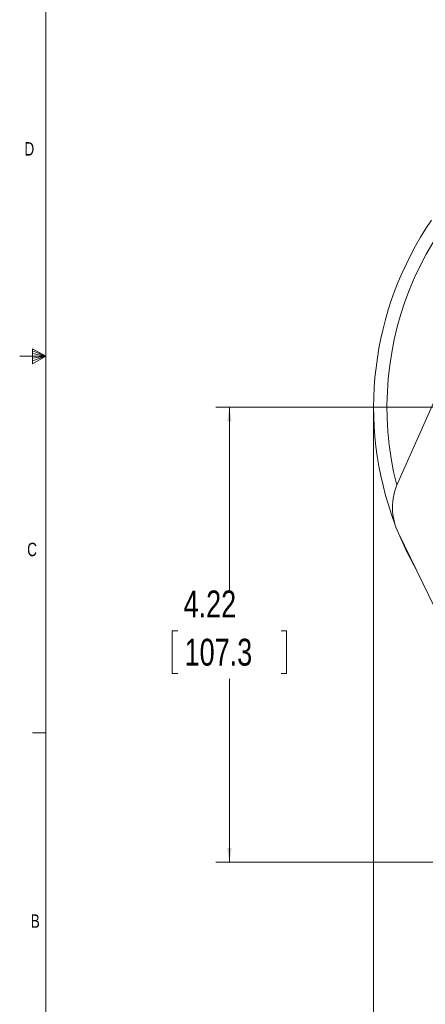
# Model space of a CAD drawing. Header units: inches. Extents: x 0.3 to 33.9, y 0.2 to 21.7.
# Tile 2 of 25: x 0.3 to 4, y 4.9 to 14. Entities that reach past the tile are written whole.
import ezdxf

# ---------------------------------------------------------------- set-up
doc = ezdxf.new("R2010")
doc.units = ezdxf.units.IN
doc.header["$MEASUREMENT"] = 0
doc.header["$PDSIZE"] = -1
doc.layers.add('SLD-0', color=7, linetype='Continuous', lineweight=15)
doc.styles.add('SLDTEXTSTYLE0', font='TXT', dxfattribs={"width": 0.75})
doc.dimstyles.new('SLDDIMSTYLE0', dxfattribs={"dimtxt": 0.25, "dimasz": 0.13, "dimexe": 0, "dimexo": 0.0625, "dimgap": 0.0625, "dimtad": 0, "dimtih": 1, "dimtoh": 1, "dimdec": 4, "dimrnd": 1e-09, "dimzin": 12, "dimdsep": 46, "dimtxsty": 'SLDTEXTSTYLE0', "dimsah": 1, "dimcen": 0.09, "dimadec": 0, "dimazin": 3, "dimtfac": 1, "dimtdec": 4, "dimtofl": 0, "dimtmove": 0, "dimatfit": 3, "dimfxl": 1, "dimfrac": 2, "dimtolj": 1, "dimtzin": 12, "dimarcsym": 0})

# ---------------------------------------------------------------- blocks, each defined once
blk = doc.blocks.new('*D10')
at = {"layer": 'SLD-0'}
for p, q in [((3.5638, 10.3853), (3.5638, 2.0898)), ((7.8938, 6.3962), (7.8938, 2.0898)), ((3.5638, 2.2148), (5.1101, 2.2148)), ((5.2497, 2.2516), (5.1989, 2.2516)), ((5.1989, 2.2516), (5.1989, 1.8547)), ((6.2079, 2.2516), (6.2587, 2.2516)), ((6.2587, 2.2516), (6.2587, 1.8547)), ((7.8938, 2.2148), (6.3475, 2.2148)), ((5.1989, 1.8547), (5.2497, 1.8547)), ((6.2587, 1.8547), (6.2079, 1.8547))]:
    blk.add_line(p, q, dxfattribs=at)
for points in [[(3.5638, 2.2148), (3.6938, 2.1948), (3.6938, 2.2348)], [(7.8938, 2.2148), (7.7638, 2.2348), (7.7638, 2.1948)]]:
    blk.add_solid(points, dxfattribs=at)
at = {"layer": 'SLD-0', "char_height": 0.25, "attachment_point": 1, "style": 'SLDTEXTSTYLE0'}
for s, insert in [('4.33', (5.3039, 2.6247, 0.0039)), ('110.0', (5.3131, 2.177, 0.0039))]:
    blk.add_mtext(s, dxfattribs=dict(at, insert=insert))
blk = doc.blocks.new('*D17')
at = {"layer": 'SLD-0'}
for p, q in [((5.58, 10.4353), (2.1002, 10.4353)), ((2.2252, 10.4353), (2.2252, 8.7339)), ((1.7461, 8.3598), (1.6953, 8.3598)), ((1.6953, 8.3598), (1.6953, 7.963)), ((2.7043, 8.3598), (2.7551, 8.3598)), ((2.7551, 8.3598), (2.7551, 7.963)), ((1.6953, 7.963), (1.7461, 7.963)), ((2.7551, 7.963), (2.7043, 7.963)), ((2.2252, 6.2107), (2.2252, 7.9122)), ((4.7846, 6.2107), (2.1002, 6.2107))]:
    blk.add_line(p, q, dxfattribs=at)
for points in [[(2.2252, 10.4353), (2.2052, 10.3053), (2.2452, 10.3053)], [(2.2252, 6.2107), (2.2452, 6.3407), (2.2052, 6.3407)]]:
    blk.add_solid(points, dxfattribs=at)
at = {"layer": 'SLD-0', "char_height": 0.25, "attachment_point": 1, "style": 'SLDTEXTSTYLE0'}
for s, insert in [('4.22', (1.8004, 8.7329, -0.972)), ('107.3', (1.8096, 8.2852, -0.972))]:
    blk.add_mtext(s, dxfattribs=dict(at, insert=insert))

msp = doc.modelspace()

# ---------------------------------------------------------------- linework, layer by layer
at = {"color": 7, "linetype": 'Continuous', "lineweight": 15}
for p, q in [((3.78653, 9.73258), (4.43114, 11.17894)), ((4.51848, 7.77131), (3.79404, 9.26563))]:
    msp.add_line(p, q, dxfattribs=at)
at = {"color": 8, "linetype": 'Continuous', "lineweight": 15}
msp.add_arc((6.64377, 10.43532), 2.95632, 117.777832, 194.179345, dxfattribs=at)
at = {"color": 7, "linetype": 'Continuous', "lineweight": 15}
for centre, radius, start, end in [((6.64377, 10.43532), 3.08, 145.683879, 200.63914), ((4.29229, 9.50717), 0.55371, 155.978588, 205.863791), ((6.64377, 10.43532), 3.08, 202.452412, 209.275169)]:
    msp.add_arc(centre, radius, start, end, dxfattribs=at)
at = {"layer": 'SLD-0'}
for p, q in [((0.52288, 21.4106), (0.52288, 0.4106)), ((0.39889, 10.97614), (0.39889, 10.83733)), ((0.52288, 10.9106), (0.39889, 10.97614)), ((0.52288, 10.9106), (0.27984, 10.9106)), ((0.39889, 10.95768), (0.52288, 10.9106)), ((0.39889, 10.93372), (0.52288, 10.9106)), ((0.39889, 10.83733), (0.52288, 10.9106)), ((0.39889, 10.86464), (0.52288, 10.9106)), ((0.39889, 10.89135), (0.52288, 10.9106)), ((0.52288, 7.4106), (0.39788, 7.4106))]:
    msp.add_line(p, q, dxfattribs=at)
msp.add_point((3.56377, 10.43532), dxfattribs=at)

# ---------------------------------------------------------------- texts
at = {"color": 7, "linetype": 'Continuous', "lineweight": 0, "char_height": 0.125, "attachment_point": 1, "style": 'SLDTEXTSTYLE0'}
for s, insert in [('D', (0.32371, 12.8964)), ('C', (0.34916, 9.17666)), ('B', (0.38256, 5.72586))]:
    msp.add_mtext(s, dxfattribs=dict(at, insert=insert))

# ---------------------------------------------------------------- dimensions: what is measured, and where the dimension line sits
at = {"layer": 'SLD-0'}
dim = msp.add_linear_dim(base=(2.22519, 6.21072), p1=(5.63002, 10.43532), p2=(4.83457, 6.21072), angle=90, dimstyle='SLDDIMSTYLE0', dxfattribs=at)
dim.commit()
dim.dimension.update_dxf_attribs({"geometry": '*D17', "text_midpoint": (2.22519, 8.32302), "dimtype": 160})
dim = msp.add_linear_dim(base=(7.89377, 2.21482), p1=(3.56377, 10.43532), p2=(7.89377, 6.44622), dimstyle='SLDDIMSTYLE0', dxfattribs=at)
dim.commit()
dim.dimension.update_dxf_attribs({"geometry": '*D10', "text_midpoint": (5.72877, 2.21482), "dimtype": 160})

doc.saveas('drawing.dxf')
